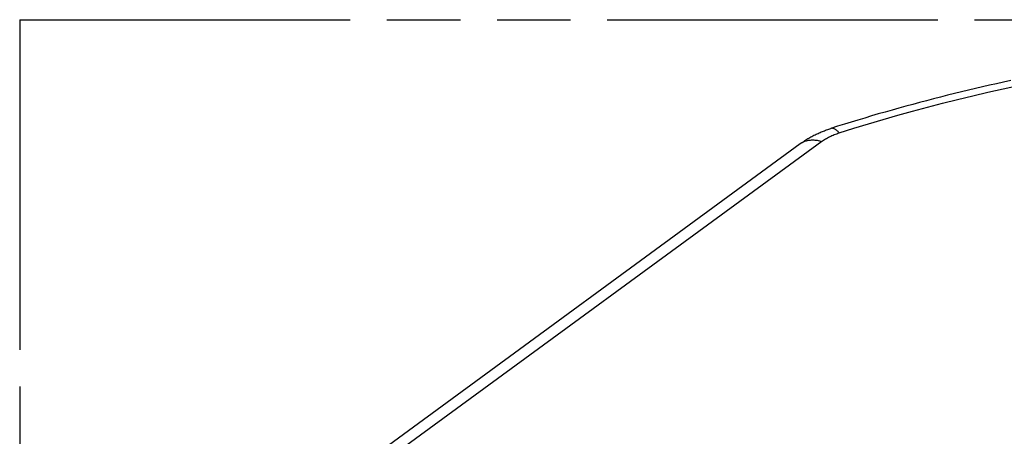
# Model space of a CAD drawing. Header units: millimetres. Extents: x 0 to 210, y 0 to 297.
# Tile 21 of 30: x 50 to 75, y 247 to 258. Entities that reach past the tile are written whole.
import ezdxf

# ---------------------------------------------------------------- set-up
doc = ezdxf.new("R2010")
doc.units = ezdxf.units.MM
doc.header["$LTSCALE"] = 19.36
doc.linetypes.add('PHANTOM', pattern=[0.8, 0.45, -0.05, 0.1, -0.05, 0.1, -0.05])
doc.layers.get('0').update_dxf_attribs({"linetype": 'CONTINUOUS'})
doc.layers.add('DEFAULT_3', color=7, linetype='PHANTOM')

msp = doc.modelspace()

# ---------------------------------------------------------------- linework, layer by layer
at = {"color": 7, "linetype": 'Continuous'}
msp.add_line((55.0263, 243.5817), (70.1003, 254.6244), dxfattribs=at)
at = {"color": 9, "linetype": 'Continuous'}
msp.add_line((70.663, 254.6821), (55.5892, 243.6395), dxfattribs=at)
at = {"color": 7, "linetype": 'Continuous'}
for points in [[(75.6443, 256.2884), (75.4578, 256.2477), (75.2715, 256.2064), (75.0856, 256.1643), (74.8999, 256.1217), (74.7145, 256.0784), (74.5295, 256.0345), (74.3447, 255.9899), (74.1603, 255.9447), (73.9763, 255.8989), (73.7926, 255.8525), (73.6092, 255.8054), (73.4262, 255.7577), (73.2436, 255.7093), (73.0613, 255.6604), (72.8794, 255.6108), (72.698, 255.5606), (72.5169, 255.5098), (72.3363, 255.4584), (72.156, 255.4063), (71.9762, 255.3537), (71.7969, 255.3005), (71.6179, 255.2466), (71.4395, 255.1921), (71.2615, 255.1371), (71.0839, 255.0814), (70.9068, 255.0251)], [(70.1004, 254.6244), (70.1241, 254.6415), (70.1483, 254.6585), (70.1729, 254.6754), (70.1978, 254.692), (70.2231, 254.7084), (70.2486, 254.7246), (70.2743, 254.7404), (70.3003, 254.756), (70.3265, 254.7713), (70.3529, 254.7863), (70.3795, 254.8011), (70.4062, 254.8155), (70.4332, 254.8296), (70.4602, 254.8435), (70.4875, 254.857), (70.5148, 254.8703), (70.5423, 254.8832), (70.5699, 254.8959), (70.5975, 254.9082), (70.6253, 254.9203), (70.6532, 254.932), (70.6811, 254.9435), (70.7091, 254.9547), (70.7372, 254.9655), (70.7653, 254.9762), (70.7935, 254.9865), (70.8218, 254.9965), (70.8501, 255.0063), (70.8785, 255.0158), (70.9069, 255.025)]]:
    msp.add_lwpolyline(points, dxfattribs=at)
at = {"color": 9, "linetype": 'Continuous'}
for points in [[(71.1261, 254.9079), (71.5084, 255.0284), (71.8931, 255.1461), (72.28, 255.261), (72.6692, 255.3729), (73.0605, 255.482), (73.4538, 255.5882), (73.849, 255.6914), (74.246, 255.7917), (74.6447, 255.8889), (75.0451, 255.9832), (75.447, 256.0744), (75.8503, 256.1625)], [(70.8733, 254.8073), (70.9028, 254.8214), (70.933, 254.8351), (70.9638, 254.8483), (70.9952, 254.8611), (71.0272, 254.8735), (71.0597, 254.8855), (71.0926, 254.8969), (71.1261, 254.9079)], [(71.126, 254.9079), (71.1107, 254.9246), (71.0955, 254.9401), (71.0806, 254.9544), (71.0658, 254.9675), (71.0513, 254.9794), (71.0371, 254.9901), (71.0231, 254.9995), (71.0094, 255.0076), (70.996, 255.0145), (70.9829, 255.0201), (70.9701, 255.0244), (70.9577, 255.0274), (70.9456, 255.0291), (70.9339, 255.0296), (70.9226, 255.0287), (70.9117, 255.0265), (70.9069, 255.0252)], [(70.1003, 254.6244), (70.121, 254.6387), (70.1426, 254.652), (70.1649, 254.6642), (70.1879, 254.6752), (70.2117, 254.6851), (70.2361, 254.6939), (70.2611, 254.7014), (70.2868, 254.7078), (70.3131, 254.713), (70.3399, 254.717), (70.3673, 254.7198), (70.3952, 254.7214), (70.4235, 254.7218), (70.4523, 254.721), (70.4814, 254.7191), (70.511, 254.7159), (70.5408, 254.7115), (70.571, 254.7059), (70.6015, 254.6991), (70.6322, 254.6912), (70.663, 254.6821)], [(70.663, 254.6821), (70.6865, 254.6989), (70.7109, 254.7153), (70.736, 254.7315), (70.762, 254.7474), (70.7887, 254.7629), (70.8162, 254.7781), (70.8444, 254.7929), (70.8733, 254.8073)]]:
    msp.add_lwpolyline(points, dxfattribs=at)
at = {"layer": 'DEFAULT_3', "color": 91, "linetype": 'PHANTOM', "true_color": 0x80ff80}
for q in [(49.5249, 207.8951), (149.5249, 257.8951)]:
    msp.add_line((49.5249, 257.8951), q, dxfattribs=at)

doc.saveas('drawing.dxf')
